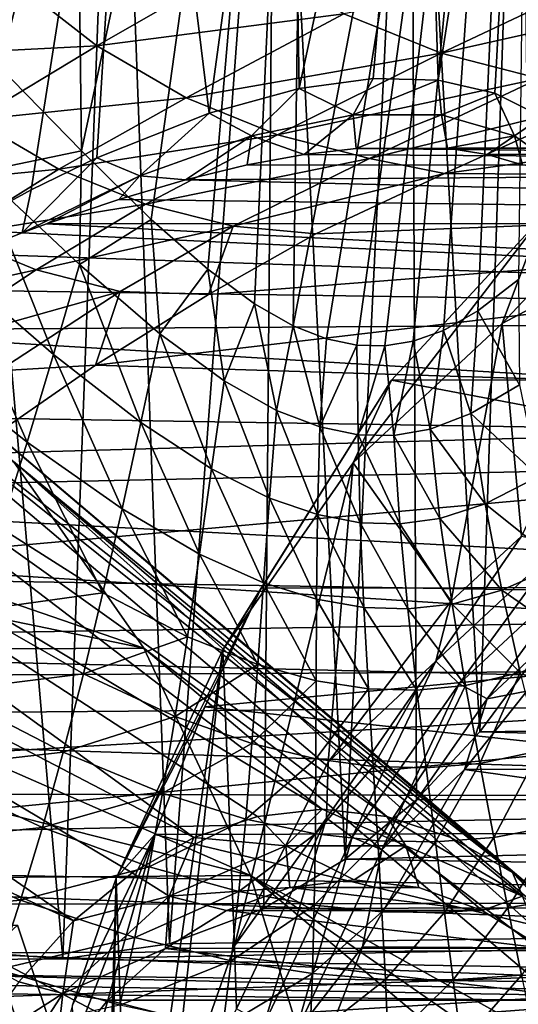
# Model space of a CAD drawing. Header units: metres. Extents: x -62 to 300, y -109 to 109.
# Tile 91 of 256: x 4.54 to 7.54, y -72.07 to -66.17. Entities that reach past the tile are written whole.
import ezdxf

# ---------------------------------------------------------------- set-up
doc = ezdxf.new("R2010")
doc.units = ezdxf.units.M
doc.layers.add('solid_500635', color=7, linetype='CONTINUOUS')

msp = doc.modelspace()

# ---------------------------------------------------------------- linework, layer by layer
at = {"layer": 'solid_500635'}
for points in [[(4.414676, -66.442856, -10.750117), (3.822498, -65.838898, -10.99087), (4.83531, -60.48914, -10.777117)], [(4.91487, -66.952858, -10.517338), (4.414676, -66.442856, -10.750117), (4.83531, -60.48914, -10.777117)], [(4.91487, -66.952858, -10.517338), (4.83531, -60.48914, -10.777117), (6.291659, -60.48914, -9.997075)], [(5.332616, -67.364594, -10.301234), (4.91487, -66.952858, -10.517338), (6.291659, -60.48914, -9.997075)], [(5.672553, -67.662659, -10.110525), (5.332616, -67.364594, -10.301234), (6.291659, -60.48914, -9.997075)], [(5.952927, -67.871063, -9.942852), (5.672553, -67.662659, -10.110525), (6.291659, -60.48914, -9.997075)], [(6.186107, -68.002594, -9.796227), (5.952927, -67.871063, -9.942852), (6.291659, -60.48914, -9.997075)], [(6.186107, -68.002594, -9.796227), (6.291659, -60.48914, -9.997075), (7.62493, -60.48914, -9.02147)], [(6.386235, -68.080185, -9.665035), (6.186107, -68.002594, -9.796227), (7.62493, -60.48914, -9.02147)], [(6.567943, -68.117546, -9.541557), (6.386235, -68.080185, -9.665035), (7.62493, -60.48914, -9.02147)], [(6.736992, -68.121735, -9.422852), (6.567943, -68.117546, -9.541557), (7.62493, -60.48914, -9.02147)], [(6.906537, -68.093407, -9.30002), (6.736992, -68.121735, -9.422852), (7.62493, -60.48914, -9.02147)], [(7.088627, -68.029778, -9.163641), (6.906537, -68.093407, -9.30002), (7.62493, -60.48914, -9.02147)], [(7.295154, -67.911423, -9.003262), (7.088627, -68.029778, -9.163641), (7.62493, -60.48914, -9.02147)], [(7.539214, -67.724869, -8.805102), (7.295154, -67.911423, -9.003262), (7.62493, -60.48914, -9.02147)], [(4.803839, -71.799995, -6.676443), (5.124158, -63.165276, -6.673237), (4.049783, -63.165276, -7.374846)], [(4.115336, -71.746017, -7.122199), (4.803839, -71.799995, -6.676443), (4.049783, -63.165276, -7.374846)], [(4.183919, -67.419502, 7.165586), (4.206813, -63.165276, 7.286413), (5.24581, -63.165276, 6.578037)], [(4.613797, -67.185982, 6.902903), (4.183919, -67.419502, 7.165586), (5.24581, -63.165276, 6.578037)], [(5.006572, -66.995285, 6.629002), (4.613797, -67.185982, 6.902903), (5.24581, -63.165276, 6.578037)], [(4.803839, -71.799995, -6.676443), (5.44325, -71.709702, -6.167618), (5.124158, -63.165276, -6.673237)], [(5.681818, -66.726257, 6.068847), (5.006572, -66.995285, 6.629002), (5.24581, -63.165276, 6.578037)], [(5.44325, -71.709702, -6.167618), (6.079347, -63.165276, -5.816411), (5.124158, -63.165276, -6.673237)], [(5.681818, -66.726257, 6.068847), (5.24581, -63.165276, 6.578037), (6.167624, -63.165276, 5.722719)], [(5.44325, -71.709702, -6.167618), (6.008959, -71.497467, -5.621521), (6.079347, -63.165276, -5.816411)], [(6.22243, -66.578522, 5.518516), (5.681818, -66.726257, 6.068847), (6.167624, -63.165276, 5.722719)], [(6.008959, -71.497467, -5.621521), (6.49705, -71.201958, -5.055398), (6.079347, -63.165276, -5.816411)], [(6.49705, -71.201958, -5.055398), (6.893131, -63.165276, -4.824296), (6.079347, -63.165276, -5.816411)], [(6.22243, -66.578522, 5.518516), (6.167624, -63.165276, 5.722719), (6.951663, -63.165276, 4.739564)], [(6.666167, -66.518127, 4.975855), (6.22243, -66.578522, 5.518516), (6.951663, -63.165276, 4.739564)], [(6.49705, -71.201958, -5.055398), (6.926107, -70.844955, -4.458089), (6.893131, -63.165276, -4.824296)], [(7.055477, -66.527397, 4.406067), (6.666167, -66.518127, 4.975855), (6.951663, -63.165276, 4.739564)], [(7.305524, -70.438789, -3.816885), (7.546583, -63.165276, -3.719969), (6.893131, -63.165276, -4.824296)], [(6.926107, -70.844955, -4.458089), (7.305524, -70.438789, -3.816885), (6.893131, -63.165276, -4.824296)], [(7.055477, -66.527397, 4.406067), (6.951663, -63.165276, 4.739564), (7.580415, -63.165276, 3.650535)], [(7.396471, -66.605354, 3.801862), (7.055477, -66.527397, 4.406067), (7.580415, -63.165276, 3.650535)], [(7.305524, -70.438789, -3.816885), (7.633388, -69.997185, -3.127357), (7.546583, -63.165276, -3.719969)], [(7.679985, -66.748543, 3.181668), (7.396471, -66.605354, 3.801862), (7.580415, -63.165276, 3.650535)], [(5.007694, -66.3228, 13.55438), (5.921206, -65.798935, 13.505888), (4.495579, -65.922134, 13.14192)], [(6.490874, -66.129707, 13.965838), (5.921206, -65.798935, 13.505888), (5.007694, -66.3228, 13.55438)], [(7.074253, -66.367294, 14.44146), (8.294726, -65.787643, 14.362634), (6.490874, -66.129707, 13.965838)], [(8.922448, -65.950874, 14.877995), (8.294726, -65.787643, 14.362634), (7.074253, -66.367294, 14.44146)], [(5.007694, -66.3228, 13.55438), (4.495579, -65.922134, 13.14192), (3.784534, -66.38488, 13.168923)], [(7.662501, -66.519096, 14.922726), (8.922448, -65.950874, 14.877995), (7.074253, -66.367294, 14.44146)], [(7.093341, -67.087395, 15.28958), (14.373447, -67.13604, 20.444361), (15.211466, -65.971565, 19.24774)], [(8.042585, -66.658318, 15.352308), (7.093341, -67.087395, 15.28958), (15.211466, -65.971565, 19.24774)], [(5.543062, -66.633591, 13.989899), (6.490874, -66.129707, 13.965838), (5.007694, -66.3228, 13.55438)], [(7.074253, -66.367294, 14.44146), (6.490874, -66.129707, 13.965838), (5.543062, -66.633591, 13.989899)], [(4.271079, -66.767281, 13.564917), (5.007694, -66.3228, 13.55438), (3.784534, -66.38488, 13.168923)], [(5.543062, -66.633591, 13.989899), (5.007694, -66.3228, 13.55438), (4.271079, -66.767281, 13.564917)], [(6.091488, -66.856041, 14.438674), (7.074253, -66.367294, 14.44146), (5.543062, -66.633591, 13.989899)], [(7.662501, -66.519096, 14.922726), (7.074253, -66.367294, 14.44146), (6.091488, -66.856041, 14.438674)], [(4.308434, -67.077637, -10.789546), (4.414676, -66.442856, -10.750117), (4.91487, -66.952858, -10.517338)], [(6.644843, -66.997986, 14.890584), (7.662501, -66.519096, 14.922726), (6.091488, -66.856041, 14.438674)], [(6.545328, -66.736771, 5.14846), (6.22243, -66.578522, 5.518516), (6.666167, -66.518127, 4.975855)], [(6.545328, -66.736771, 5.14846), (6.666167, -66.518127, 4.975855), (7.055477, -66.527397, 4.406067)], [(7.076901, -66.736809, 4.389239), (6.545328, -66.736771, 5.14846), (7.055477, -66.527397, 4.406067)], [(6.644843, -66.997986, 14.890584), (8.042585, -66.658318, 15.352308), (7.662501, -66.519096, 14.922726)], [(7.076901, -66.736809, 4.389239), (7.055477, -66.527397, 4.406067), (7.396471, -66.605354, 3.801862)], [(5.935244, -66.861626, 5.837212), (5.681818, -66.726257, 6.068847), (6.22243, -66.578522, 5.518516)], [(6.545328, -66.736771, 5.14846), (5.935244, -66.861626, 5.837212), (6.22243, -66.578522, 5.518516)], [(7.515379, -66.861725, 3.580392), (7.076901, -66.736809, 4.389239), (7.396471, -66.605354, 3.801862)], [(7.515379, -66.861725, 3.580392), (7.396471, -66.605354, 3.801862), (7.679985, -66.748543, 3.181668)], [(4.779548, -67.062317, 13.981467), (5.543062, -66.633591, 13.989899), (4.271079, -66.767281, 13.564917)], [(6.091488, -66.856041, 14.438674), (5.543062, -66.633591, 13.989899), (4.779548, -67.062317, 13.981467)], [(6.644843, -66.997986, 14.890584), (7.093341, -67.087395, 15.28958), (8.042585, -66.658318, 15.352308)], [(8.666727, -66.683235, 9.415716), (8.411517, -67.473579, 8.036747), (7.44094, -67.987991, 9.422874)], [(8.666727, -66.683235, 9.415716), (7.44094, -67.987991, 9.422874), (7.677919, -67.35257, 10.82788)], [(5.265584, -67.102669, 6.440735), (5.006572, -66.995285, 6.629002), (5.681818, -66.726257, 6.068847)], [(5.935244, -66.861626, 5.837212), (5.265584, -67.102669, 6.440735), (5.681818, -66.726257, 6.068847)], [(6.251946, -66.97435, 5.550441), (5.935244, -66.861626, 5.837212), (6.545328, -66.736771, 5.14846)], [(6.563123, -66.937492, 5.18609), (6.251946, -66.97435, 5.550441), (6.545328, -66.736771, 5.14846)], [(6.563123, -66.937492, 5.18609), (6.545328, -66.736771, 5.14846), (7.076901, -66.736809, 4.389239)], [(7.112975, -66.937004, 4.401663), (6.563123, -66.937492, 5.18609), (7.076901, -66.736809, 4.389239)], [(7.112975, -66.937004, 4.401663), (7.076901, -66.736809, 4.389239), (7.515379, -66.861725, 3.580392)], [(4.779548, -67.062317, 13.981467), (4.271079, -66.767281, 13.564917), (3.649905, -67.171745, 13.586038)], [(7.853362, -67.102776, 2.744845), (7.515379, -66.861725, 3.580392), (7.679985, -66.748543, 3.181668)], [(5.300198, -67.271881, 14.408567), (6.091488, -66.856041, 14.438674), (4.779548, -67.062317, 13.981467)], [(5.538605, -67.126213, 6.236589), (5.265584, -67.102669, 6.440735), (5.935244, -66.861626, 5.837212)], [(6.644843, -66.997986, 14.890584), (6.091488, -66.856041, 14.438674), (5.300198, -67.271881, 14.408567)], [(5.910321, -67.036766, 5.900418), (5.538605, -67.126213, 6.236589), (5.935244, -66.861626, 5.837212)], [(6.251946, -66.97435, 5.550441), (5.910321, -67.036766, 5.900418), (5.935244, -66.861626, 5.837212)], [(7.350214, -66.973534, 3.983636), (7.112975, -66.937004, 4.401663), (7.515379, -66.861725, 3.580392)], [(7.563448, -67.035797, 3.541616), (7.350214, -66.973534, 3.983636), (7.515379, -66.861725, 3.580392)], [(7.563448, -67.035797, 3.541616), (7.515379, -66.861725, 3.580392), (7.853362, -67.102776, 2.744845)], [(17.919434, -66.925003, 12.5463), (6.563123, -66.937492, 5.18609), (7.112975, -66.937004, 4.401663)], [(17.919434, -66.925003, 12.5463), (17.07328, -67.041664, 13.754739), (6.563123, -66.937492, 5.18609)], [(17.919434, -66.925003, 12.5463), (7.112975, -66.937004, 4.401663), (7.350214, -66.973534, 3.983636)], [(17.919434, -66.925003, 12.5463), (7.350214, -66.973534, 3.983636), (7.563448, -67.035797, 3.541616)], [(4.90202, -67.634178, -10.517539), (4.308434, -67.077637, -10.789546), (4.91487, -66.952858, -10.517338)], [(4.90202, -67.634178, -10.517539), (4.91487, -66.952858, -10.517338), (5.332616, -67.364594, -10.301234)], [(17.07328, -67.041664, 13.754739), (5.910321, -67.036766, 5.900418), (6.251946, -66.97435, 5.550441)], [(17.07328, -67.041664, 13.754739), (6.251946, -66.97435, 5.550441), (6.563123, -66.937492, 5.18609)], [(4.557864, -67.445023, 6.950176), (4.613797, -67.185982, 6.902903), (5.006572, -66.995285, 6.629002)], [(5.265584, -67.102669, 6.440735), (4.557864, -67.445023, 6.950176), (5.006572, -66.995285, 6.629002)], [(5.82539, -67.404259, 14.835773), (6.644843, -66.997986, 14.890584), (5.300198, -67.271881, 14.408567)], [(17.07328, -67.041664, 13.754739), (5.538605, -67.126213, 6.236589), (5.910321, -67.036766, 5.900418)], [(17.07328, -67.041664, 13.754739), (16.250961, -67.387436, 14.929135), (5.538605, -67.126213, 6.236589)], [(5.82539, -67.404259, 14.835773), (7.093341, -67.087395, 15.28958), (6.644843, -66.997986, 14.890584)], [(4.140705, -67.460907, 13.992286), (4.779548, -67.062317, 13.981467), (3.649905, -67.171745, 13.586038)], [(4.747134, -68.173645, -10.609484), (4.111862, -67.626617, -10.891522), (4.308434, -67.077637, -10.789546)], [(5.300198, -67.271881, 14.408567), (4.779548, -67.062317, 13.981467), (4.140705, -67.460907, 13.992286)], [(4.747134, -68.173645, -10.609484), (4.308434, -67.077637, -10.789546), (4.90202, -67.634178, -10.517539)], [(4.704962, -67.3908, 6.8571), (4.557864, -67.445023, 6.950176), (5.265584, -67.102669, 6.440735)], [(5.138222, -67.243546, 6.555843), (4.704962, -67.3908, 6.8571), (5.265584, -67.102669, 6.440735)], [(5.538605, -67.126213, 6.236589), (5.138222, -67.243546, 6.555843), (5.265584, -67.102669, 6.440735)], [(5.82539, -67.404259, 14.835773), (6.320836, -67.451012, 15.212338), (7.093341, -67.087395, 15.28958)], [(7.093341, -67.087395, 15.28958), (6.320836, -67.451012, 15.212338), (14.373447, -67.13604, 20.444361)], [(4.999525, -68.237175, 15.168205), (13.645059, -68.505463, 21.484407), (14.373447, -67.13604, 20.444361)], [(5.676811, -67.813492, 15.186593), (4.999525, -68.237175, 15.168205), (14.373447, -67.13604, 20.444361)], [(16.250961, -67.387436, 14.929135), (5.138222, -67.243546, 6.555843), (5.538605, -67.126213, 6.236589)], [(6.320836, -67.451012, 15.212338), (5.676811, -67.813492, 15.186593), (14.373447, -67.13604, 20.444361)], [(4.557864, -67.445023, 6.950176), (4.183919, -67.419502, 7.165586), (4.613797, -67.185982, 6.902903)], [(4.642171, -67.665962, 14.406774), (5.300198, -67.271881, 14.408567), (4.140705, -67.460907, 13.992286)], [(5.82539, -67.404259, 14.835773), (5.300198, -67.271881, 14.408567), (4.642171, -67.665962, 14.406774)], [(16.250961, -67.387436, 14.929135), (4.704962, -67.3908, 6.8571), (5.138222, -67.243546, 6.555843)], [(6.360349, -70.902344, 4.454275), (1.638304, -67.300003, 1.147153), (0.631211, -67.472931, 2.585431)], [(6.749005, -70.944977, 3.899216), (2.645397, -67.472931, -0.291125), (1.638304, -67.300003, 1.147153)], [(6.360349, -70.902344, 4.454275), (6.749005, -70.944977, 3.899216), (1.638304, -67.300003, 1.147153)], [(15.472398, -67.951546, 16.041019), (4.557864, -67.445023, 6.950176), (4.704962, -67.3908, 6.8571)], [(16.250961, -67.387436, 14.929135), (15.472398, -67.951546, 16.041019), (4.704962, -67.3908, 6.8571)], [(5.384664, -68.050598, -10.267893), (4.90202, -67.634178, -10.517539), (5.332616, -67.364594, -10.301234)], [(5.384664, -68.050598, -10.267893), (5.332616, -67.364594, -10.301234), (5.672553, -67.662659, -10.110525)], [(7.677919, -67.35257, 10.82788), (7.44094, -67.987991, 9.422874), (6.546813, -68.82325, 10.69982)], [(7.677919, -67.35257, 10.82788), (6.546813, -68.82325, 10.69982), (6.776821, -68.327751, 12.114782)], [(7.677919, -67.35257, 10.82788), (6.776821, -68.327751, 12.114782), (14.073283, -68.319824, 17.211029)], [(4.557864, -67.445023, 6.950176), (4.238284, -67.569801, 7.138771), (4.183919, -67.419502, 7.165586)], [(15.472398, -67.951546, 16.041019), (4.238284, -67.569801, 7.138771), (4.557864, -67.445023, 6.950176)], [(5.146895, -67.795624, 14.818926), (5.82539, -67.404259, 14.835773), (4.642171, -67.665962, 14.406774)], [(5.146895, -67.795624, 14.818926), (5.676811, -67.813492, 15.186593), (5.82539, -67.404259, 14.835773)], [(5.82539, -67.404259, 14.835773), (5.676811, -67.813492, 15.186593), (6.320836, -67.451012, 15.212338)], [(5.589205, -71.072617, 5.555582), (0.631211, -67.472931, 2.585431), (-0.33718, -67.985085, 3.968436)], [(5.971697, -70.945122, 5.009326), (6.360349, -70.902344, 4.454275), (0.631211, -67.472931, 2.585431)], [(5.589205, -71.072617, 5.555582), (5.971697, -70.945122, 5.009326), (0.631211, -67.472931, 2.585431)], [(7.501832, -71.282387, 2.824067), (3.613788, -67.985085, -1.67413), (2.645397, -67.472931, -0.291125)], [(7.131513, -71.072327, 3.352938), (7.501832, -71.282387, 2.824067), (2.645397, -67.472931, -0.291125)], [(6.749005, -70.944977, 3.899216), (7.131513, -71.072327, 3.352938), (2.645397, -67.472931, -0.291125)], [(4.642171, -67.665962, 14.406774), (4.140705, -67.460907, 13.992286), (3.446904, -67.928421, 14.006264)], [(7.557024, -69.263657, 9.25709), (7.44094, -67.987991, 9.422874), (8.411517, -67.473579, 8.036747)], [(15.472398, -67.951546, 16.041019), (3.74123, -67.781548, 7.398872), (4.238284, -67.569801, 7.138771)], [(4.589605, -68.700615, -10.722285), (3.909798, -68.164284, -11.018254), (4.111862, -67.626617, -10.891522)], [(4.589605, -68.700615, -10.722285), (4.111862, -67.626617, -10.891522), (4.747134, -68.173645, -10.609484)], [(5.271494, -68.582245, -10.345008), (4.747134, -68.173645, -10.609484), (4.90202, -67.634178, -10.517539)], [(5.271494, -68.582245, -10.345008), (4.90202, -67.634178, -10.517539), (5.384664, -68.050598, -10.267893)], [(3.930956, -68.137489, 14.413161), (4.642171, -67.665962, 14.406774), (3.446904, -67.928421, 14.006264)], [(5.146895, -67.795624, 14.818926), (4.642171, -67.665962, 14.406774), (3.930956, -68.137489, 14.413161)], [(5.771357, -68.332619, -10.048656), (5.384664, -68.050598, -10.267893), (5.672553, -67.662659, -10.110525)], [(5.771357, -68.332619, -10.048656), (5.672553, -67.662659, -10.110525), (5.952927, -67.871063, -9.942852)], [(7.544311, -68.355209, -8.804125), (7.295154, -67.911423, -9.003262), (7.539214, -67.724869, -8.805102)], [(15.472398, -67.951546, 16.041019), (3.21521, -68.027199, 7.635393), (3.74123, -67.781548, 7.398872)], [(4.416801, -68.272705, 14.81639), (5.146895, -67.795624, 14.818926), (3.930956, -68.137489, 14.413161)], [(4.416801, -68.272705, 14.81639), (4.999525, -68.237175, 15.168205), (5.146895, -67.795624, 14.818926)], [(5.146895, -67.795624, 14.818926), (4.999525, -68.237175, 15.168205), (5.676811, -67.813492, 15.186593)], [(6.085652, -68.510017, -9.857597), (5.771357, -68.332619, -10.048656), (5.952927, -67.871063, -9.942852)], [(6.085652, -68.510017, -9.857597), (5.952927, -67.871063, -9.942852), (6.186107, -68.002594, -9.796227)], [(7.25329, -68.528526, -9.038795), (7.088627, -68.029778, -9.163641), (7.295154, -67.911423, -9.003262)], [(7.544311, -68.355209, -8.804125), (7.25329, -68.528526, -9.038795), (7.295154, -67.911423, -9.003262)], [(4.8667, -71.572388, 6.587427), (-0.33718, -67.985085, 3.968436), (-1.229654, -68.816772, 5.243021)], [(5.218912, -71.282822, 6.084416), (5.589205, -71.072617, 5.555582), (-0.33718, -67.985085, 3.968436)], [(4.8667, -71.572388, 6.587427), (5.218912, -71.282822, 6.084416), (-0.33718, -67.985085, 3.968436)], [(15.472398, -67.951546, 16.041019), (14.751349, -68.724213, 17.070747), (3.21521, -68.027199, 7.635393)], [(7.85408, -71.571831, 2.321005), (4.506262, -68.816772, -2.948715), (3.613788, -67.985085, -1.67413)], [(7.501832, -71.282387, 2.824067), (7.85408, -71.571831, 2.321005), (3.613788, -67.985085, -1.67413)], [(7.134948, -69.653122, 9.859876), (6.546813, -68.82325, 10.69982), (7.44094, -67.987991, 9.422874)], [(7.557024, -69.263657, 9.25709), (7.134948, -69.653122, 9.859876), (7.44094, -67.987991, 9.422874)], [(14.751349, -68.724213, 17.070747), (2.246483, -68.522705, 7.963655), (3.21521, -68.027199, 7.635393)], [(6.345001, -68.609024, -9.691034), (6.085652, -68.510017, -9.857597), (6.186107, -68.002594, -9.796227)], [(6.345001, -68.609024, -9.691034), (6.186107, -68.002594, -9.796227), (6.386235, -68.080185, -9.665035)], [(7.008114, -68.622139, -9.2263), (6.906537, -68.093407, -9.30002), (7.088627, -68.029778, -9.163641)], [(7.25329, -68.528526, -9.038795), (7.008114, -68.622139, -9.2263), (7.088627, -68.029778, -9.163641)], [(5.696259, -68.859535, -10.109203), (5.271494, -68.582245, -10.345008), (5.384664, -68.050598, -10.267893)], [(5.696259, -68.859535, -10.109203), (5.384664, -68.050598, -10.267893), (5.771357, -68.332619, -10.048656)], [(6.345001, -68.609024, -9.691034), (6.386235, -68.080185, -9.665035), (6.567943, -68.117546, -9.541557)], [(6.790217, -68.65947, -9.385442), (6.736992, -68.121735, -9.422852), (6.906537, -68.093407, -9.30002)], [(7.008114, -68.622139, -9.2263), (6.790217, -68.65947, -9.385442), (6.906537, -68.093407, -9.30002)], [(4.428606, -69.213753, -10.85513), (3.909798, -68.164284, -11.018254), (4.589605, -68.700615, -10.722285)], [(6.575968, -68.655823, -9.535746), (6.345001, -68.609024, -9.691034), (6.567943, -68.117546, -9.541557)], [(6.575968, -68.655823, -9.535746), (6.567943, -68.117546, -9.541557), (6.736992, -68.121735, -9.422852)], [(6.790217, -68.65947, -9.385442), (6.575968, -68.655823, -9.535746), (6.736992, -68.121735, -9.422852)], [(5.158444, -69.100212, -10.439846), (4.589605, -68.700615, -10.722285), (4.747134, -68.173645, -10.609484)], [(5.158444, -69.100212, -10.439846), (4.747134, -68.173645, -10.609484), (5.271494, -68.582245, -10.345008)], [(4.999525, -68.237175, 15.168205), (4.229973, -68.76989, 15.147267), (13.645059, -68.505463, 21.484407)], [(4.416801, -68.272705, 14.81639), (4.229973, -68.76989, 15.147267), (4.999525, -68.237175, 15.168205)], [(6.043814, -69.035126, -9.901833), (5.696259, -68.859535, -10.109203), (5.771357, -68.332619, -10.048656)], [(6.776821, -68.327751, 12.114782), (6.546813, -68.82325, 10.69982), (5.764225, -69.946175, 11.817471)], [(6.776821, -68.327751, 12.114782), (5.764225, -69.946175, 11.817471), (5.994189, -69.575363, 13.232496)], [(6.043814, -69.035126, -9.901833), (5.771357, -68.332619, -10.048656), (6.085652, -68.510017, -9.857597)], [(6.776821, -68.327751, 12.114782), (5.994189, -69.575363, 13.232496), (13.291073, -69.563042, 18.328142)], [(6.776821, -68.327751, 12.114782), (13.291073, -69.563042, 18.328142), (14.073283, -68.319824, 17.211029)], [(7.658115, -68.905731, -8.748031), (7.25329, -68.528526, -9.038795), (7.544311, -68.355209, -8.804125)], [(3.343603, -69.426468, 15.090912), (13.04159, -70.048737, 22.346041), (13.645059, -68.505463, 21.484407)], [(4.229973, -68.76989, 15.147267), (3.343603, -69.426468, 15.090912), (13.645059, -68.505463, 21.484407)], [(6.331403, -69.134682, -9.720314), (6.043814, -69.035126, -9.901833), (6.085652, -68.510017, -9.857597)], [(6.331403, -69.134682, -9.720314), (6.085652, -68.510017, -9.857597), (6.345001, -68.609024, -9.691034)], [(14.751349, -68.724213, 17.070747), (1.364449, -69.010475, 8.152111), (2.246483, -68.522705, 7.963655)], [(7.337481, -69.070457, -9.006339), (7.008114, -68.622139, -9.2263), (7.25329, -68.528526, -9.038795)], [(7.658115, -68.905731, -8.748031), (7.337481, -69.070457, -9.006339), (7.25329, -68.528526, -9.038795)], [(5.62404, -69.371506, -10.185022), (5.158444, -69.100212, -10.439846), (5.271494, -68.582245, -10.345008)], [(5.62404, -69.371506, -10.185022), (5.271494, -68.582245, -10.345008), (5.696259, -68.859535, -10.109203)], [(6.587683, -69.183525, -9.550754), (6.331403, -69.134682, -9.720314), (6.345001, -68.609024, -9.691034)], [(6.587683, -69.183525, -9.550754), (6.345001, -68.609024, -9.691034), (6.575968, -68.655823, -9.535746)], [(7.066492, -69.157738, -9.212265), (6.790217, -68.65947, -9.385442), (7.008114, -68.622139, -9.2263)], [(7.337481, -69.070457, -9.006339), (7.066492, -69.157738, -9.212265), (7.008114, -68.622139, -9.2263)], [(6.825265, -69.190475, -9.38646), (6.575968, -68.655823, -9.535746), (6.790217, -68.65947, -9.385442)], [(6.825265, -69.190475, -9.38646), (6.587683, -69.183525, -9.550754), (6.575968, -68.655823, -9.535746)], [(7.066492, -69.157738, -9.212265), (6.825265, -69.190475, -9.38646), (6.790217, -68.65947, -9.385442)], [(14.751349, -68.724213, 17.070747), (14.104804, -69.691551, 17.994123), (1.364449, -69.010475, 8.152111)], [(5.04376, -69.603119, -10.551456), (4.428606, -69.213753, -10.85513), (4.589605, -68.700615, -10.722285)], [(5.04376, -69.603119, -10.551456), (4.589605, -68.700615, -10.722285), (5.158444, -69.100212, -10.439846)], [(4.538114, -71.936768, 7.056696), (4.8667, -71.572388, 6.587427), (-1.229654, -68.816772, 5.243021)], [(2.054783, -68.823746, -4.67798), (4.506262, -68.816772, -2.948715), (5.288522, -69.936035, -4.065899)], [(2.462122, -69.352104, -5.259722), (2.054783, -68.823746, -4.67798), (5.288522, -69.936035, -4.065899)], [(8.482533, -72.3694, 1.423483), (5.288522, -69.936035, -4.065899), (4.506262, -68.816772, -2.948715)], [(8.182712, -71.936081, 1.851671), (8.482533, -72.3694, 1.423483), (4.506262, -68.816772, -2.948715)], [(7.85408, -71.571831, 2.321005), (8.182712, -71.936081, 1.851671), (4.506262, -68.816772, -2.948715)], [(6.007569, -69.543884, -9.959414), (5.62404, -69.371506, -10.185022), (5.696259, -68.859535, -10.109203)], [(6.007569, -69.543884, -9.959414), (5.696259, -68.859535, -10.109203), (6.043814, -69.035126, -9.901833)], [(5.83366, -71.720955, 11.718308), (5.764225, -69.946175, 11.817471), (6.546813, -68.82325, 10.69982)], [(6.395698, -70.619995, 10.915635), (5.83366, -71.720955, 11.718308), (6.546813, -68.82325, 10.69982)], [(7.134948, -69.653122, 9.859876), (6.395698, -70.619995, 10.915635), (6.546813, -68.82325, 10.69982)], [(7.791042, -69.431519, -8.700603), (7.337481, -69.070457, -9.006339), (7.658115, -68.905731, -8.748031)], [(14.104804, -69.691551, 17.994123), (0.564259, -69.472717, 8.238403), (1.364449, -69.010475, 8.152111)], [(6.326036, -69.642525, -9.7614), (6.007569, -69.543884, -9.959414), (6.043814, -69.035126, -9.901833)], [(6.326036, -69.642525, -9.7614), (6.043814, -69.035126, -9.901833), (6.331403, -69.134682, -9.720314)], [(5.551913, -69.867058, -10.275092), (5.04376, -69.603119, -10.551456), (5.158444, -69.100212, -10.439846)], [(5.551913, -69.867058, -10.275092), (5.158444, -69.100212, -10.439846), (5.62404, -69.371506, -10.185022)], [(7.438772, -69.588799, -8.982479), (7.066492, -69.157738, -9.212265), (7.337481, -69.070457, -9.006339)], [(7.791042, -69.431519, -8.700603), (7.438772, -69.588799, -8.982479), (7.337481, -69.070457, -9.006339)], [(6.610136, -69.691895, -9.576316), (6.326036, -69.642525, -9.7614), (6.331403, -69.134682, -9.720314)], [(6.610136, -69.691895, -9.576316), (6.331403, -69.134682, -9.720314), (6.587683, -69.183525, -9.550754)], [(7.14001, -69.671074, -9.207148), (6.825265, -69.190475, -9.38646), (7.066492, -69.157738, -9.212265)], [(7.438772, -69.588799, -8.982479), (7.14001, -69.671074, -9.207148), (7.066492, -69.157738, -9.212265)], [(4.263632, -69.711998, -11.007004), (4.428606, -69.213753, -10.85513), (5.04376, -69.603119, -10.551456)], [(6.873368, -69.700653, -9.397061), (6.587683, -69.183525, -9.550754), (6.825265, -69.190475, -9.38646)], [(6.873368, -69.700653, -9.397061), (6.610136, -69.691895, -9.576316), (6.587683, -69.183525, -9.550754)], [(7.14001, -69.671074, -9.207148), (6.873368, -69.700653, -9.397061), (6.825265, -69.190475, -9.38646)], [(7.04253, -70.0149, 10.057958), (7.134948, -69.653122, 9.859876), (7.557024, -69.263657, 9.25709)], [(7.04253, -70.0149, 10.057958), (7.557024, -69.263657, 9.25709), (7.792111, -69.316376, 8.987445)], [(7.04253, -70.0149, 10.057958), (7.792111, -69.316376, 8.987445), (7.183086, -70.149963, 10.046207)], [(7.792111, -69.316376, 8.987445), (7.91656, -69.466446, 8.998699), (7.183086, -70.149963, 10.046207)], [(2.837674, -69.947578, -5.796065), (2.462122, -69.352104, -5.259722), (5.288522, -69.936035, -4.065899)], [(5.973041, -70.034798, -10.029274), (5.551913, -69.867058, -10.275092), (5.62404, -69.371506, -10.185022)], [(5.973041, -70.034798, -10.029274), (5.62404, -69.371506, -10.185022), (6.007569, -69.543884, -9.959414)], [(3.343603, -69.426468, 15.090912), (2.363496, -70.108749, 14.914936), (13.04159, -70.048737, 22.346041)], [(7.934548, -69.931389, -8.659175), (7.438772, -69.588799, -8.982479), (7.791042, -69.431519, -8.700603)], [(14.104804, -69.691551, 17.994123), (-0.183454, -69.912666, 8.248996), (0.564259, -69.472717, 8.238403)], [(7.183086, -70.149963, 10.046207), (7.91656, -69.466446, 8.998699), (7.350659, -70.240196, 10.089939)], [(7.91656, -69.466446, 8.998699), (8.073371, -69.566711, 9.057799), (7.350659, -70.240196, 10.089939)], [(5.994189, -69.575363, 13.232496), (5.764225, -69.946175, 11.817471), (5.122326, -71.31501, 12.734198)], [(5.994189, -69.575363, 13.232496), (5.122326, -71.31501, 12.734198), (5.655663, -70.288681, 13.715957)], [(5.655663, -70.288681, 13.715957), (12.653209, -71.035675, 19.239107), (13.291073, -69.563042, 18.328142)], [(5.994189, -69.575363, 13.232496), (5.655663, -70.288681, 13.715957), (13.291073, -69.563042, 18.328142)], [(6.323946, -70.131035, -9.81317), (5.973041, -70.034798, -10.029274), (6.007569, -69.543884, -9.959414)], [(6.323946, -70.131035, -9.81317), (6.007569, -69.543884, -9.959414), (6.326036, -69.642525, -9.7614)], [(7.350659, -70.240196, 10.089939), (8.073371, -69.566711, 9.057799), (7.587876, -70.193901, 10.084751)], [(4.926364, -70.090019, -10.678599), (4.263632, -69.711998, -11.007004), (5.04376, -69.603119, -10.551456)], [(4.926364, -70.090019, -10.678599), (5.04376, -69.603119, -10.551456), (5.551913, -69.867058, -10.275092)], [(6.637357, -70.179451, -9.611199), (6.323946, -70.131035, -9.81317), (6.326036, -69.642525, -9.7614)], [(6.637357, -70.179451, -9.611199), (6.326036, -69.642525, -9.7614), (6.610136, -69.691895, -9.576316)], [(7.549121, -70.082306, -8.964982), (7.14001, -69.671074, -9.207148), (7.438772, -69.588799, -8.982479)], [(7.934548, -69.931389, -8.659175), (7.549121, -70.082306, -8.964982), (7.438772, -69.588799, -8.982479)], [(14.104804, -69.691551, 17.994123), (13.814623, -70.243065, 18.408607), (-0.183454, -69.912666, 8.248996)], [(7.04253, -70.0149, 10.057958), (6.395698, -70.619995, 10.915635), (7.134948, -69.653122, 9.859876)], [(6.927668, -70.188568, -9.415812), (6.610136, -69.691895, -9.576316), (6.873368, -69.700653, -9.397061)], [(6.927668, -70.188568, -9.415812), (6.637357, -70.179451, -9.611199), (6.610136, -69.691895, -9.576316)], [(7.221148, -70.160789, -9.209159), (6.873368, -69.700653, -9.397061), (7.14001, -69.671074, -9.207148)], [(7.221148, -70.160789, -9.209159), (6.927668, -70.188568, -9.415812), (6.873368, -69.700653, -9.397061)], [(7.549121, -70.082306, -8.964982), (7.221148, -70.160789, -9.209159), (7.14001, -69.671074, -9.207148)], [(4.094366, -70.19442, -11.176791), (4.263632, -69.711998, -11.007004), (4.926364, -70.090019, -10.678599)], [(5.478225, -70.345413, -10.377972), (4.926364, -70.090019, -10.678599), (5.551913, -69.867058, -10.275092)], [(5.478225, -70.345413, -10.377972), (5.551913, -69.867058, -10.275092), (5.973041, -70.034798, -10.029274)], [(13.814623, -70.243065, 18.408607), (-0.958934, -70.364616, 8.187526), (-0.183454, -69.912666, 8.248996)], [(2.837674, -69.947578, -5.796065), (5.288522, -69.936035, -4.065899), (5.930507, -71.299866, -4.982748)], [(8.748809, -72.864983, 1.0432), (5.930507, -71.299866, -4.982748), (5.288522, -69.936035, -4.065899)], [(8.482533, -72.3694, 1.423483), (8.748809, -72.864983, 1.0432), (5.288522, -69.936035, -4.065899)], [(3.177864, -70.604492, -6.281907), (2.837674, -69.947578, -5.796065), (5.930507, -71.299866, -4.982748)], [(5.205055, -73.838623, 12.616049), (5.122326, -71.31501, 12.734198), (5.764225, -69.946175, 11.817471)], [(5.449796, -72.816078, 12.266523), (5.205055, -73.838623, 12.616049), (5.764225, -69.946175, 11.817471)], [(5.83366, -71.720955, 11.718308), (5.449796, -72.816078, 12.266523), (5.764225, -69.946175, 11.817471)], [(22.024031, -70.244553, 6.68435), (7.633388, -69.997185, -3.127357), (7.305524, -70.438789, -3.816885)], [(0.538277, -71.280205, 14.355107), (12.576438, -71.730927, 23.010178), (13.04159, -70.048737, 22.346041)], [(1.453897, -70.730431, 14.68256), (0.538277, -71.280205, 14.355107), (13.04159, -70.048737, 22.346041)], [(2.363496, -70.108749, 14.914936), (1.453897, -70.730431, 14.68256), (13.04159, -70.048737, 22.346041)], [(5.938018, -70.507256, -10.109783), (5.478225, -70.345413, -10.377972), (5.973041, -70.034798, -10.029274)], [(5.938018, -70.507256, -10.109783), (5.973041, -70.034798, -10.029274), (6.323946, -70.131035, -9.81317)], [(6.385517, -70.954964, 10.99627), (6.395698, -70.619995, 10.915635), (7.04253, -70.0149, 10.057958)], [(6.385517, -70.954964, 10.99627), (7.04253, -70.0149, 10.057958), (6.540191, -71.069824, 10.964356)], [(7.04253, -70.0149, 10.057958), (7.183086, -70.149963, 10.046207), (6.540191, -71.069824, 10.964356)], [(4.805437, -70.56015, -10.819918), (4.094366, -70.19442, -11.176791), (4.926364, -70.090019, -10.678599)], [(4.805437, -70.56015, -10.819918), (4.926364, -70.090019, -10.678599), (5.478225, -70.345413, -10.377972)], [(7.3059, -70.627304, -9.215826), (7.221148, -70.160789, -9.209159), (7.549121, -70.082306, -8.964982)], [(7.664247, -70.55162, -8.951117), (7.3059, -70.627304, -9.215826), (7.549121, -70.082306, -8.964982)], [(6.322384, -70.599831, -9.873805), (5.938018, -70.507256, -10.109783), (6.323946, -70.131035, -9.81317)], [(6.322384, -70.599831, -9.873805), (6.323946, -70.131035, -9.81317), (6.637357, -70.179451, -9.611199)], [(6.540191, -71.069824, 10.964356), (7.183086, -70.149963, 10.046207), (6.717196, -71.146561, 10.994617)], [(7.183086, -70.149963, 10.046207), (7.350659, -70.240196, 10.089939), (6.717196, -71.146561, 10.994617)], [(6.984499, -70.654373, -9.440484), (6.927668, -70.188568, -9.415812), (7.221148, -70.160789, -9.209159)], [(7.3059, -70.627304, -9.215826), (6.984499, -70.654373, -9.440484), (7.221148, -70.160789, -9.209159)], [(3.920311, -70.660049, -11.363614), (4.094366, -70.19442, -11.176791), (4.805437, -70.56015, -10.819918)], [(6.666105, -70.646065, -9.653391), (6.322384, -70.599831, -9.873805), (6.637357, -70.179451, -9.611199)], [(6.666105, -70.646065, -9.653391), (6.637357, -70.179451, -9.611199), (6.927668, -70.188568, -9.415812)], [(6.984499, -70.654373, -9.440484), (6.666105, -70.646065, -9.653391), (6.927668, -70.188568, -9.415812)], [(7.214003, -70.664055, 10.618698), (7.587876, -70.193901, 10.084751), (15.838182, -70.631721, 16.608284)], [(7.350659, -70.240196, 10.089939), (7.587876, -70.193901, 10.084751), (7.214003, -70.664055, 10.618698)], [(13.814623, -70.243065, 18.408607), (13.550685, -70.832947, 18.785589), (-0.958934, -70.364616, 8.187526)], [(5.655663, -70.288681, 13.715957), (5.122326, -71.31501, 12.734198), (5.35623, -71.0541, 14.143596)], [(5.655663, -70.288681, 13.715957), (5.35623, -71.0541, 14.143596), (12.653209, -71.035675, 19.239107)], [(6.717196, -71.146561, 10.994617), (7.350659, -70.240196, 10.089939), (7.214003, -70.664055, 10.618698)], [(22.287941, -70.834549, 6.307482), (22.024031, -70.244553, 6.68435), (7.305524, -70.438789, -3.816885)], [(5.401688, -70.805969, -10.492074), (4.805437, -70.56015, -10.819918), (5.478225, -70.345413, -10.377972)], [(5.401688, -70.805969, -10.492074), (5.478225, -70.345413, -10.377972), (5.938018, -70.507256, -10.109783)], [(13.550685, -70.832947, 18.785589), (-1.731719, -70.797424, 8.053451), (-0.958934, -70.364616, 8.187526)], [(22.287941, -70.834549, 6.307482), (7.305524, -70.438789, -3.816885), (6.926107, -70.844955, -4.458089)], [(5.900771, -70.960884, -10.199133), (5.401688, -70.805969, -10.492074), (5.938018, -70.507256, -10.109783)], [(5.900771, -70.960884, -10.199133), (5.938018, -70.507256, -10.109783), (6.322384, -70.599831, -9.873805)], [(4.680059, -71.012764, -10.974362), (3.920311, -70.660049, -11.363614), (4.805437, -70.56015, -10.819918)], [(4.680059, -71.012764, -10.974362), (4.805437, -70.56015, -10.819918), (5.401688, -70.805969, -10.492074)], [(7.391203, -71.071472, -9.224477), (7.3059, -70.627304, -9.215826), (7.664247, -70.55162, -8.951117)], [(7.780874, -70.997864, -8.937994), (7.391203, -71.071472, -9.224477), (7.664247, -70.55162, -8.951117)], [(3.479582, -71.316948, -6.712804), (3.177864, -70.604492, -6.281907), (5.930507, -71.299866, -4.982748)], [(6.385517, -70.954964, 10.99627), (5.83366, -71.720955, 11.718308), (6.395698, -70.619995, 10.915635)], [(6.319216, -71.048828, -9.941278), (5.900771, -70.960884, -10.199133), (6.322384, -70.599831, -9.873805)], [(6.319216, -71.048828, -9.941278), (6.322384, -70.599831, -9.873805), (6.666105, -70.646065, -9.653391)], [(6.693882, -71.091965, -9.700649), (6.319216, -71.048828, -9.941278), (6.666105, -70.646065, -9.653391)], [(6.693882, -71.091965, -9.700649), (6.666105, -70.646065, -9.653391), (6.984499, -70.654373, -9.440484)], [(7.041047, -71.098625, -9.468624), (6.984499, -70.654373, -9.440484), (7.3059, -70.627304, -9.215826)], [(7.391203, -71.071472, -9.224477), (7.041047, -71.098625, -9.468624), (7.3059, -70.627304, -9.215826)], [(7.214003, -70.664055, 10.618698), (15.838182, -70.631721, 16.608284), (15.17973, -71.779701, 17.548651)], [(3.74106, -71.10836, -11.567186), (3.920311, -70.660049, -11.363614), (4.680059, -71.012764, -10.974362)], [(6.602674, -71.727638, 11.491767), (7.214003, -70.664055, 10.618698), (15.17973, -71.779701, 17.548651)], [(6.717196, -71.146561, 10.994617), (7.214003, -70.664055, 10.618698), (6.602674, -71.727638, 11.491767)], [(7.041047, -71.098625, -9.468624), (6.693882, -71.091965, -9.700649), (6.984499, -70.654373, -9.440484)], [(13.550685, -70.832947, 18.785589), (-2.470413, -71.175049, 7.853513), (-1.731719, -70.797424, 8.053451)], [(5.321009, -71.248222, -10.616183), (4.680059, -71.012764, -10.974362), (5.401688, -70.805969, -10.492074)], [(5.321009, -71.248222, -10.616183), (5.401688, -70.805969, -10.492074), (5.900771, -70.960884, -10.199133)], [(13.550685, -70.832947, 18.785589), (13.314661, -71.457268, 19.122629), (-2.470413, -71.175049, 7.853513)], [(22.287941, -70.834549, 6.307482), (6.926107, -70.844955, -4.458089), (6.49705, -71.201958, -5.055398)], [(22.523838, -71.458908, 5.970551), (22.287941, -70.834549, 6.307482), (6.49705, -71.201958, -5.055398)], [(6.141243, -71.121994, 5.067674), (6.360349, -70.902344, 4.454275), (5.971697, -70.945122, 5.009326)], [(6.141243, -71.121994, 5.067674), (6.862484, -71.121994, 4.037634), (6.360349, -70.902344, 4.454275)], [(6.862484, -71.121994, 4.037634), (6.749005, -70.944977, 3.899216), (6.360349, -70.902344, 4.454275)], [(5.859679, -71.395454, -10.295936), (5.321009, -71.248222, -10.616183), (5.900771, -70.960884, -10.199133)], [(6.141243, -71.121994, 5.067674), (5.971697, -70.945122, 5.009326), (5.589205, -71.072617, 5.555582)], [(5.846319, -72.100433, 11.766323), (5.83366, -71.720955, 11.718308), (6.385517, -70.954964, 10.99627)], [(5.846319, -72.100433, 11.766323), (6.385517, -70.954964, 10.99627), (6.012581, -72.190674, 11.717862)], [(5.859679, -71.395454, -10.295936), (5.900771, -70.960884, -10.199133), (6.319216, -71.048828, -9.941278)], [(6.385517, -70.954964, 10.99627), (6.540191, -71.069824, 10.964356), (6.012581, -72.190674, 11.717862)], [(7.562768, -71.42292, 3.037525), (7.131513, -71.072327, 3.352938), (6.749005, -70.944977, 3.899216)], [(6.862484, -71.121994, 4.037634), (7.562768, -71.42292, 3.037525), (6.749005, -70.944977, 3.899216)], [(7.474525, -71.494255, -9.233024), (7.391203, -71.071472, -9.224477), (7.780874, -70.997864, -8.937994)], [(7.896348, -71.422272, -8.923349), (7.474525, -71.494255, -9.233024), (7.780874, -70.997864, -8.937994)], [(4.549555, -71.447617, -11.141809), (3.74106, -71.10836, -11.567186), (4.680059, -71.012764, -10.974362)], [(4.549555, -71.447617, -11.141809), (4.680059, -71.012764, -10.974362), (5.321009, -71.248222, -10.616183)], [(5.35623, -71.0541, 14.143596), (4.861694, -72.076874, 13.10642), (4.645976, -72.87764, 13.414496)], [(5.35623, -71.0541, 14.143596), (4.645976, -72.87764, 13.414496), (4.885559, -72.711975, 14.815778)], [(5.35623, -71.0541, 14.143596), (5.122326, -71.31501, 12.734198), (4.861694, -72.076874, 13.10642)], [(5.35623, -71.0541, 14.143596), (4.885559, -72.711975, 14.815778), (12.181413, -72.687584, 19.912901)], [(5.35623, -71.0541, 14.143596), (12.181413, -72.687584, 19.912901), (12.653209, -71.035675, 19.239107)], [(6.312531, -71.478073, -10.014029), (5.859679, -71.395454, -10.295936), (6.319216, -71.048828, -9.941278)], [(6.312531, -71.478073, -10.014029), (6.319216, -71.048828, -9.941278), (6.693882, -71.091965, -9.700649)], [(3.556241, -71.538918, -11.787363), (3.74106, -71.10836, -11.567186), (4.549555, -71.447617, -11.141809)], [(5.440959, -71.42292, 6.067783), (5.589205, -71.072617, 5.555582), (5.218912, -71.282822, 6.084416)], [(5.440959, -71.42292, 6.067783), (6.141243, -71.121994, 5.067674), (5.589205, -71.072617, 5.555582)], [(6.012581, -72.190674, 11.717862), (6.540191, -71.069824, 10.964356), (6.197328, -72.250969, 11.737066)], [(6.540191, -71.069824, 10.964356), (6.717196, -71.146561, 10.994617), (6.197328, -72.250969, 11.737066)], [(6.718524, -71.517525, -9.751242), (6.312531, -71.478073, -10.014029), (6.693882, -71.091965, -9.700649)], [(6.718524, -71.517525, -9.751242), (6.693882, -71.091965, -9.700649), (7.041047, -71.098625, -9.468624)], [(7.094943, -71.521996, -9.498322), (6.718524, -71.517525, -9.751242), (7.041047, -71.098625, -9.468624)], [(7.094943, -71.521996, -9.498322), (7.041047, -71.098625, -9.468624), (7.391203, -71.071472, -9.224477)], [(7.474525, -71.494255, -9.233024), (7.094943, -71.521996, -9.498322), (7.391203, -71.071472, -9.224477)], [(7.562768, -71.42292, 3.037525), (7.501832, -71.282387, 2.824067), (7.131513, -71.072327, 3.352938)], [(13.314661, -71.457268, 19.122629), (-3.190423, -71.483871, 7.585165), (-2.470413, -71.175049, 7.853513)], [(5.440959, -71.42292, 6.067783), (6.16523, -71.372643, 5.142714), (6.141243, -71.121994, 5.067674)], [(6.141243, -71.121994, 5.067674), (6.16523, -71.372643, 5.142714), (6.552913, -71.326439, 4.589045)], [(6.141243, -71.121994, 5.067674), (6.552913, -71.326439, 4.589045), (6.862484, -71.121994, 4.037634)], [(6.197328, -72.250969, 11.737066), (6.717196, -71.146561, 10.994617), (6.602674, -71.727638, 11.491767)], [(6.862484, -71.121994, 4.037634), (6.552913, -71.326439, 4.589045), (6.940601, -71.372498, 4.035368)], [(6.862484, -71.121994, 4.037634), (6.940601, -71.372498, 4.035368), (7.321144, -71.510002, 3.491898)], [(6.862484, -71.121994, 4.037634), (7.321144, -71.510002, 3.491898), (7.562768, -71.42292, 3.037525)], [(22.523838, -71.458908, 5.970551), (6.49705, -71.201958, -5.055398), (6.008959, -71.497467, -5.621521)], [(0.538277, -71.280205, 14.355107), (-0.424347, -71.782471, 13.933695), (12.576438, -71.730927, 23.010178)], [(5.235409, -71.672218, -10.750292), (4.549555, -71.447617, -11.141809), (5.321009, -71.248222, -10.616183)], [(5.440959, -71.42292, 6.067783), (5.218912, -71.282822, 6.084416), (4.8667, -71.572388, 6.587427)], [(5.235409, -71.672218, -10.750292), (5.321009, -71.248222, -10.616183), (5.859679, -71.395454, -10.295936)], [(8.201397, -72.007286, 2.125469), (7.85408, -71.571831, 2.321005), (7.501832, -71.282387, 2.824067)], [(7.562768, -71.42292, 3.037525), (8.201397, -72.007286, 2.125469), (7.501832, -71.282387, 2.824067)], [(3.479582, -71.316948, -6.712804), (5.930507, -71.299866, -4.982748), (6.407544, -72.85585, -5.664027)], [(3.739831, -72.078171, -7.084479), (3.479582, -71.316948, -6.712804), (6.407544, -72.85585, -5.664027)], [(4.994359, -75.579178, 12.916953), (4.861694, -72.076874, 13.10642), (5.122326, -71.31501, 12.734198)], [(5.063301, -74.761688, 12.818496), (4.994359, -75.579178, 12.916953), (5.122326, -71.31501, 12.734198)], [(5.205055, -73.838623, 12.616049), (5.063301, -74.761688, 12.818496), (5.122326, -71.31501, 12.734198)], [(9.163663, -74.007973, 0.450727), (6.407544, -72.85585, -5.664027), (5.930507, -71.299866, -4.982748)], [(8.977273, -73.414886, 0.71692), (9.163663, -74.007973, 0.450727), (5.930507, -71.299866, -4.982748)], [(8.748809, -72.864983, 1.0432), (8.977273, -73.414886, 0.71692), (5.930507, -71.299866, -4.982748)], [(6.940601, -71.372498, 4.035368), (6.552913, -71.326439, 4.589045), (6.16523, -71.372643, 5.142714)], [(5.813983, -71.811287, -10.400263), (5.235409, -71.672218, -10.750292), (5.859679, -71.395454, -10.295936)], [(5.440959, -71.42292, 6.067783), (5.784704, -71.510284, 5.686161), (6.16523, -71.372643, 5.142714)], [(7.321144, -71.510002, 3.491898), (6.16523, -71.372643, 5.142714), (5.784704, -71.510284, 5.686161)], [(5.813983, -71.811287, -10.400263), (5.859679, -71.395454, -10.295936), (6.312531, -71.478073, -10.014029)], [(7.321144, -71.510002, 3.491898), (6.940601, -71.372498, 4.035368), (6.16523, -71.372643, 5.142714)], [(13.314661, -71.457268, 19.122629), (13.108234, -72.11129, 19.417381), (-3.190423, -71.483871, 7.585165)], [(4.413328, -71.864594, -11.32236), (3.556241, -71.538918, -11.787363), (4.549555, -71.447617, -11.141809)], [(4.413328, -71.864594, -11.32236), (4.549555, -71.447617, -11.141809), (5.235409, -71.672218, -10.750292)], [(4.802331, -72.007286, 6.979838), (5.418356, -71.73687, 6.20936), (5.440959, -71.42292, 6.067783)], [(4.802331, -72.007286, 6.979838), (5.440959, -71.42292, 6.067783), (4.8667, -71.572388, 6.587427)], [(22.523838, -71.458908, 5.970551), (5.44325, -71.709702, -6.167618), (4.803839, -71.799995, -6.676443)], [(22.73011, -72.1129, 5.675916), (22.523838, -71.458908, 5.970551), (4.803839, -71.799995, -6.676443)], [(5.440959, -71.42292, 6.067783), (5.418356, -71.73687, 6.20936), (5.784704, -71.510284, 5.686161)], [(22.523838, -71.458908, 5.970551), (6.008959, -71.497467, -5.621521), (5.44325, -71.709702, -6.167618)], [(7.562768, -71.42292, 3.037525), (7.321144, -71.510002, 3.491898), (7.687519, -71.73645, 2.96866)], [(7.555754, -71.897102, -9.24157), (7.474525, -71.494255, -9.233024), (7.896348, -71.422272, -8.923349)], [(13.108234, -72.11129, 19.417381), (-3.9111, -71.703674, 7.236304), (-3.190423, -71.483871, 7.585165)], [(7.687519, -71.73645, 2.96866), (5.784704, -71.510284, 5.686161), (5.418356, -71.73687, 6.20936)], [(7.687519, -71.73645, 2.96866), (7.321144, -71.510002, 3.491898), (5.784704, -71.510284, 5.686161)], [(6.30167, -71.888206, -10.092175), (5.813983, -71.811287, -10.400263), (6.312531, -71.478073, -10.014029)], [(6.30167, -71.888206, -10.092175), (6.312531, -71.478073, -10.014029), (6.718524, -71.517525, -9.751242)], [(6.739525, -71.92366, -9.805304), (6.30167, -71.888206, -10.092175), (6.718524, -71.517525, -9.751242)], [(6.739525, -71.92366, -9.805304), (6.718524, -71.517525, -9.751242), (7.094943, -71.521996, -9.498322)], [(7.145869, -71.925682, -9.529706), (6.739525, -71.92366, -9.805304), (7.094943, -71.521996, -9.498322)], [(7.145869, -71.925682, -9.529706), (7.094943, -71.521996, -9.498322), (7.474525, -71.494255, -9.233024)], [(7.555754, -71.897102, -9.24157), (7.145869, -71.925682, -9.529706), (7.474525, -71.494255, -9.233024)], [(4.802331, -72.007286, 6.979838), (4.8667, -71.572388, 6.587427), (4.538114, -71.936768, 7.056696)], [(-3.372713, -73.046028, 6.56018), (-2.893132, -71.597816, 5.875268), (5.011017, -73.046028, -5.413027)], [(-2.893132, -71.597816, 5.875268), (4.531436, -71.597816, -4.728115), (5.011017, -73.046028, -5.413027)], [(4.531436, -71.597816, -4.728115), (2.963137, -73.046028, -6.846968), (5.011017, -73.046028, -5.413027)], [(13.108234, -72.11129, 19.417381), (-4.620587, -71.798828, 6.803977), (-3.9111, -71.703674, 7.236304)], [(5.144249, -72.078125, -10.894695), (4.413328, -71.864594, -11.32236), (5.235409, -71.672218, -10.750292)], [(5.144249, -72.078125, -10.894695), (5.235409, -71.672218, -10.750292), (5.813983, -71.811287, -10.400263)], [(-5.730609, -73.311539, 10.805089), (12.260975, -73.515297, 23.460588), (12.576438, -71.730927, 23.010178)], [(-5.108166, -73.240944, 11.219497), (-5.730609, -73.311539, 10.805089), (12.576438, -71.730927, 23.010178)], [(-4.369423, -73.120071, 11.698855), (-5.108166, -73.240944, 11.219497), (12.576438, -71.730927, 23.010178)], [(-3.513573, -72.932655, 12.236255), (-4.369423, -73.120071, 11.698855), (12.576438, -71.730927, 23.010178)], [(-2.535311, -72.663025, 12.825518), (-3.513573, -72.932655, 12.236255), (12.576438, -71.730927, 23.010178)], [(-1.461397, -72.239311, 13.410678), (-2.535311, -72.663025, 12.825518), (12.576438, -71.730927, 23.010178)], [(-0.424347, -71.782471, 13.933695), (-1.461397, -72.239311, 13.410678), (12.576438, -71.730927, 23.010178)], [(-0.595059, -71.838875, -10.482572), (4.803839, -71.799995, -6.676443), (4.115336, -71.746017, -7.122199)], [(4.802331, -72.007286, 6.979838), (5.072987, -72.048302, 6.702599), (5.418356, -71.73687, 6.20936)], [(8.032927, -72.047752, 2.475366), (5.418356, -71.73687, 6.20936), (5.072987, -72.048302, 6.702599)], [(8.032927, -72.047752, 2.475366), (7.687519, -71.73645, 2.96866), (5.418356, -71.73687, 6.20936)], [(5.846319, -72.100433, 11.766323), (5.449796, -72.816078, 12.266523), (5.83366, -71.720955, 11.718308)], [(6.182545, -72.81752, 12.091772), (6.602674, -71.727638, 11.491767), (15.17973, -71.779701, 17.548651)], [(6.197328, -72.250969, 11.737066), (6.602674, -71.727638, 11.491767), (6.182545, -72.81752, 12.091772)], [(13.108234, -72.11129, 19.417381), (-10.053918, -71.838875, 3.026078), (-4.620587, -71.798828, 6.803977)], [(-3.215546, -73.168121, 6.335722), (4.85385, -73.168121, -5.18857), (4.392171, -71.773979, -4.529224)], [(22.73011, -72.1129, 5.675916), (4.803839, -71.799995, -6.676443), (-0.595059, -71.838875, -10.482572)], [(4.85385, -73.168121, -5.18857), (2.396394, -73.168121, -6.909299), (1.934715, -71.773979, -6.249954)], [(4.392171, -71.773979, -4.529224), (4.85385, -73.168121, -5.18857), (1.934715, -71.773979, -6.249954)], [(5.763147, -72.208878, -10.51255), (5.144249, -72.078125, -10.894695), (5.813983, -71.811287, -10.400263)], [(5.763147, -72.208878, -10.51255), (5.813983, -71.811287, -10.400263), (6.30167, -71.888206, -10.092175)], [(6.182545, -72.81752, 12.091772), (15.17973, -71.779701, 17.548651), (14.684306, -73.154343, 18.256191)], [(9.071473, -71.820374, 6.874103), (7.973433, -72.318115, 6.047226), (7.338813, -72.586525, 6.953557)], [(8.357526, -72.122345, 7.893725), (9.071473, -71.820374, 6.874103), (7.338813, -72.586525, 6.953557)], [(13.108234, -72.11129, 19.417381), (-10.24815, -72.532555, 3.303471), (-10.053918, -71.838875, 3.026078)], [(22.73011, -72.1129, 5.675916), (-0.595059, -71.838875, -10.482572), (-0.400826, -72.532555, -10.759965)], [(4.270854, -72.263474, -11.51615), (4.413328, -71.864594, -11.32236), (5.144249, -72.078125, -10.894695)], [(4.802331, -72.007286, 6.979838), (4.538114, -71.936768, 7.056696), (4.238347, -72.370201, 7.484808)], [(6.286295, -72.279991, -10.176253), (5.763147, -72.208878, -10.51255), (6.30167, -71.888206, -10.092175)], [(6.286295, -72.279991, -10.176253), (6.30167, -71.888206, -10.092175), (6.739525, -71.92366, -9.805304)], [(6.756802, -72.311424, -9.863441), (6.286295, -72.279991, -10.176253), (6.739525, -71.92366, -9.805304)], [(6.756802, -72.311424, -9.863441), (6.739525, -71.92366, -9.805304), (7.145869, -71.925682, -9.529706)], [(7.194033, -72.311005, -9.563418), (6.756802, -72.311424, -9.863441), (7.145869, -71.925682, -9.529706)], [(7.194033, -72.311005, -9.563418), (7.145869, -71.925682, -9.529706), (7.555754, -71.897102, -9.24157)], [(7.635396, -72.281563, -9.250772), (7.194033, -72.311005, -9.563418), (7.555754, -71.897102, -9.24157)], [(4.262474, -72.841133, 7.750834), (4.802331, -72.007286, 6.979838), (4.238347, -72.370201, 7.484808)], [(4.262474, -72.841133, 7.750834), (4.755107, -72.438751, 7.156577), (4.802331, -72.007286, 6.979838)], [(4.802331, -72.007286, 6.979838), (4.755107, -72.438751, 7.156577), (5.072987, -72.048302, 6.702599)], [(5.072987, -72.048302, 6.702599), (4.755107, -72.438751, 7.156577), (6.226735, -72.340752, 5.054875)], [(8.032927, -72.047752, 2.475366), (5.072987, -72.048302, 6.702599), (6.226735, -72.340752, 5.054875)], [(8.032927, -72.047752, 2.475366), (6.226735, -72.340752, 5.054875), (6.879698, -72.340752, 4.122348)], [(8.350853, -72.438087, 2.02132), (8.032927, -72.047752, 2.475366), (6.879698, -72.340752, 4.122348)]]:
    msp.add_3dface(points, dxfattribs=at)

doc.saveas('drawing.dxf')
